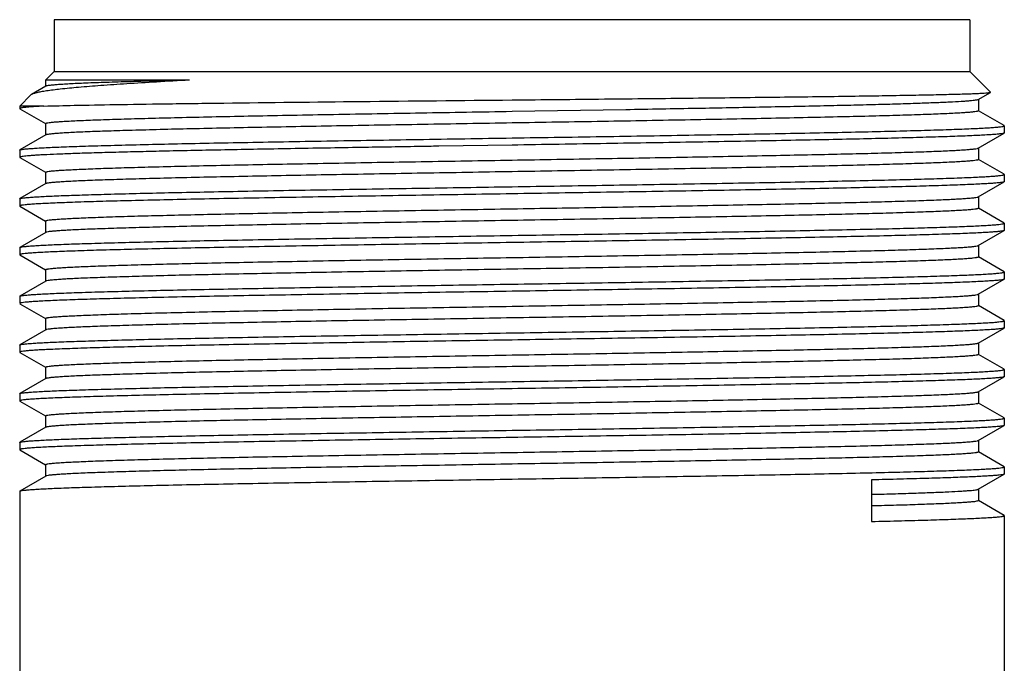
# Model space of a CAD drawing. Header units: millimetres. Extents: x 0 to 874, y 0 to 432.
# Tile 5 of 24: x 62 to 91, y 289 to 307. Entities that reach past the tile are written whole.
import ezdxf

# ---------------------------------------------------------------- set-up
doc = ezdxf.new("R2010")
doc.units = ezdxf.units.MM
doc.header["$LTSCALE"] = 30.734
doc.layers.get('0').update_dxf_attribs({"linetype": 'CONTINUOUS'})

msp = doc.modelspace()

# ---------------------------------------------------------------- linework, layer by layer
at = {"color": 7, "linetype": 'Continuous'}
for p, q in [((63.298, 307.464), (63.298, 305.964)), ((89.798, 307.464), (63.298, 307.464)), ((89.798, 307.464), (89.798, 305.964)), ((63.298, 305.964), (63.048, 305.714)), ((63.298, 305.964), (89.798, 305.964)), ((89.798, 305.964), (90.396, 305.366)), ((63.053, 305.54), (62.639, 305.301)), ((63.048, 305.714), (63.048, 305.533)), ((67.212, 305.714), (63.048, 305.714)), ((62.619, 305.286), (62.298, 304.964)), ((62.639, 305.3), (62.619, 305.286)), ((90.042, 305.159), (90.394, 305.362)), ((90.394, 305.362), (90.396, 305.366)), ((62.298, 304.964), (62.298, 304.893)), ((63, 304.964), (62.298, 304.964)), ((90.048, 305.165), (90.048, 304.828)), ((62.298, 304.893), (62.303, 304.887)), ((62.303, 304.887), (63.046, 304.458)), ((76.548, 304.813), (79.838, 304.868)), ((90.793, 304.401), (90.049, 304.831)), ((63.048, 304.46), (63.048, 304.123)), ((90.798, 304.395), (90.793, 304.401)), ((90.798, 304.395), (90.798, 304.188)), ((63.053, 304.13), (62.303, 303.696)), ((90.042, 303.749), (90.793, 304.182)), ((90.798, 304.189), (90.793, 304.183)), ((76.548, 303.836), (74.429, 303.803)), ((62.298, 303.69), (62.303, 303.696)), ((62.298, 303.69), (62.298, 303.483)), ((90.048, 303.755), (90.048, 303.418)), ((62.297, 303.484), (62.302, 303.478)), ((62.303, 303.477), (63.046, 303.048)), ((90.793, 302.991), (90.049, 303.421)), ((63.048, 303.05), (63.048, 302.713)), ((90.798, 302.985), (90.793, 302.991)), ((90.798, 302.985), (90.798, 302.778)), ((63.053, 302.72), (62.303, 302.286)), ((90.042, 302.339), (90.793, 302.772)), ((90.798, 302.779), (90.793, 302.773)), ((62.297, 302.28), (62.302, 302.286)), ((62.298, 302.28), (62.298, 302.073)), ((90.048, 302.345), (90.048, 302.008)), ((62.297, 302.074), (62.302, 302.068)), ((62.303, 302.067), (63.046, 301.638)), ((90.793, 301.581), (90.049, 302.011)), ((63.048, 301.64), (63.048, 301.303)), ((90.798, 301.575), (90.793, 301.581)), ((90.798, 301.575), (90.798, 301.368)), ((63.053, 301.31), (62.303, 300.876)), ((90.042, 300.929), (90.793, 301.362)), ((90.798, 301.369), (90.793, 301.363)), ((62.297, 300.87), (62.302, 300.876)), ((62.298, 300.87), (62.298, 300.663)), ((90.048, 300.935), (90.048, 300.598)), ((62.297, 300.664), (62.302, 300.658)), ((62.303, 300.657), (63.046, 300.228)), ((90.793, 300.171), (90.049, 300.601)), ((63.048, 300.23), (63.048, 299.893)), ((90.798, 300.165), (90.793, 300.171)), ((90.798, 300.165), (90.798, 299.958)), ((63.053, 299.9), (62.303, 299.466)), ((90.042, 299.519), (90.793, 299.952)), ((90.798, 299.959), (90.793, 299.953)), ((62.297, 299.46), (62.302, 299.466)), ((62.298, 299.46), (62.298, 299.253)), ((90.048, 299.525), (90.048, 299.188)), ((62.297, 299.254), (62.302, 299.248)), ((62.303, 299.247), (63.046, 298.818)), ((90.793, 298.761), (90.049, 299.191)), ((63.048, 298.82), (63.048, 298.483)), ((90.798, 298.755), (90.793, 298.761)), ((90.798, 298.755), (90.798, 298.548)), ((63.053, 298.49), (62.303, 298.056)), ((90.042, 298.109), (90.793, 298.542)), ((90.798, 298.549), (90.793, 298.543)), ((62.297, 298.05), (62.302, 298.056)), ((62.297, 297.844), (62.302, 297.838)), ((62.298, 298.05), (62.298, 297.843)), ((62.303, 297.837), (63.046, 297.408)), ((90.048, 298.115), (90.048, 297.778)), ((90.793, 297.351), (90.049, 297.781)), ((63.048, 297.41), (63.048, 297.073)), ((90.798, 297.345), (90.793, 297.351)), ((90.798, 297.345), (90.798, 297.138)), ((63.053, 297.08), (62.303, 296.646)), ((90.042, 296.699), (90.793, 297.132)), ((90.798, 297.139), (90.793, 297.133)), ((90.048, 296.705), (90.048, 296.368)), ((62.297, 296.64), (62.302, 296.646)), ((62.297, 296.434), (62.302, 296.428)), ((62.298, 296.64), (62.298, 296.433)), ((62.303, 296.427), (63.046, 295.998)), ((90.793, 295.941), (90.049, 296.371)), ((63.048, 296), (63.048, 295.663)), ((90.798, 295.935), (90.793, 295.941)), ((90.798, 295.935), (90.798, 295.728)), ((63.053, 295.67), (62.303, 295.236)), ((90.042, 295.289), (90.793, 295.722)), ((90.798, 295.728), (90.793, 295.722)), ((90.048, 295.295), (90.048, 294.958)), ((62.297, 295.23), (62.302, 295.236)), ((62.298, 295.23), (62.298, 295.023)), ((62.298, 295.023), (62.303, 295.017)), ((62.303, 295.017), (63.046, 294.588)), ((90.793, 294.531), (90.049, 294.961)), ((63.048, 294.59), (63.048, 294.253)), ((90.798, 294.525), (90.793, 294.531)), ((90.798, 294.525), (90.798, 294.318)), ((63.053, 294.26), (62.303, 293.826)), ((86.952, 294.15), (86.952, 292.946)), ((90.042, 293.879), (90.793, 294.312)), ((90.798, 294.319), (90.793, 294.313)), ((90.048, 293.885), (90.048, 293.548)), ((62.297, 293.82), (62.302, 293.826)), ((62.298, 293.82), (62.298, 288.464)), ((90.793, 293.121), (90.049, 293.551)), ((90.798, 293.115), (90.793, 293.121)), ((90.798, 293.115), (90.798, 288.464))]:
    msp.add_line(p, q, dxfattribs=at)
for points, knots in [([(67.21, 305.714), (66.892, 305.698), (66.287, 305.664), (65.431, 305.612), (64.679, 305.56), (64.038, 305.511), (63.513, 305.46), (63.151, 305.415), (62.924, 305.379), (62.8, 305.354), (62.708, 305.33), (62.658, 305.311), (62.639, 305.3)], [0, 0, 0, 0, 0.208153, 0.395435, 0.559846, 0.69992, 0.814882, 0.903659, 0.937865, 0.96526, 0.985909, 1, 1, 1, 1]), ([(67.212, 305.714), (66.911, 305.707), (66.341, 305.693), (65.537, 305.672), (64.837, 305.65), (64.322, 305.632), (63.967, 305.617), (63.745, 305.606), (63.554, 305.595), (63.393, 305.584), (63.263, 305.573), (63.165, 305.563), (63.103, 305.554), (63.069, 305.546), (63.057, 305.542), (63.053, 305.54)], [0, 0, 0, 0, 0.216956, 0.410736, 0.579356, 0.721291, 0.781833, 0.835219, 0.88133, 0.920065, 0.951328, 0.975065, 0.991257, 0.996541, 1, 1, 1, 1]), ([(76.548, 305.143), (77.439, 305.152), (79.187, 305.17), (81.341, 305.192), (82.989, 305.211), (84.141, 305.225), (85.222, 305.238), (86.222, 305.251), (87.13, 305.265), (87.939, 305.279), (88.641, 305.292), (89.157, 305.304), (89.51, 305.314), (89.73, 305.32), (89.919, 305.327), (90.076, 305.334), (90.201, 305.341), (90.286, 305.347), (90.337, 305.352), (90.363, 305.355), (90.382, 305.358), (90.391, 305.361), (90.394, 305.362)], [0, 0, 0, 0, 0.193071, 0.37869, 0.466552, 0.550014, 0.628319, 0.700722, 0.766533, 0.825142, 0.876012, 0.918655, 0.936753, 0.95264, 0.966283, 0.977654, 0.986726, 0.99348, 0.995983, 0.997902, 0.999237, 1, 1, 1, 1]), ([(63, 304.964), (62.906, 304.96), (62.775, 304.952), (62.612, 304.941), (62.516, 304.933), (62.437, 304.925), (62.377, 304.918), (62.334, 304.91), (62.312, 304.904), (62.304, 304.9)], [0, 0, 0, 0, 0.400748, 0.563865, 0.701806, 0.814366, 0.901494, 0.963253, 1, 1, 1, 1]), ([(63, 304.964), (63.29, 304.973), (63.973, 304.99), (65.142, 305.011), (66.588, 305.032), (68.961, 305.064), (72.308, 305.1), (75.088, 305.128), (76.548, 305.143)], [0, 0, 0, 0, 0.064317, 0.151308, 0.258855, 0.384407, 0.676813, 1, 1, 1, 1]), ([(79.838, 304.868), (80.527, 304.88), (81.86, 304.903), (83.772, 304.94), (85.255, 304.97), (86.334, 304.995), (87.051, 305.013), (87.699, 305.031), (88.274, 305.049), (88.772, 305.067), (89.19, 305.084), (89.487, 305.1), (89.682, 305.113), (89.796, 305.122), (89.889, 305.131), (89.96, 305.139), (90.008, 305.148), (90.034, 305.154), (90.042, 305.159)], [0, 0, 0, 0, 0.202626, 0.391518, 0.56172, 0.638399, 0.708783, 0.772405, 0.828855, 0.877758, 0.918802, 0.951717, 0.96506, 0.976296, 0.98541, 0.992394, 0.997247, 1, 1, 1, 1]), ([(62.304, 304.9), (62.303, 304.9), (62.301, 304.898), (62.298, 304.895), (62.298, 304.893)], [0, 0, 0, 0, 0.346607, 1, 1, 1, 1]), ([(63.048, 304.46), (63.048, 304.463), (63.054, 304.468), (63.066, 304.472), (63.087, 304.478), (63.13, 304.486), (63.204, 304.495), (63.318, 304.506), (63.463, 304.517), (63.639, 304.528), (63.847, 304.538), (64.085, 304.549), (64.354, 304.56), (64.769, 304.576), (65.359, 304.595), (66.146, 304.616), (67.032, 304.638), (68.011, 304.66), (69.072, 304.682), (70.204, 304.703), (71.826, 304.733), (73.948, 304.77), (75.67, 304.798), (76.548, 304.813)], [0, 0, 0, 0, 0.000507, 0.001497, 0.003056, 0.0052, 0.011261, 0.019685, 0.030461, 0.043567, 0.058971, 0.07664, 0.096532, 0.118597, 0.169035, 0.227469, 0.29334, 0.366013, 0.444789, 0.52891, 0.617568, 0.805033, 1, 1, 1, 1]), ([(90.048, 304.828), (90.048, 304.826), (90.042, 304.821), (90.029, 304.816), (90.009, 304.811), (89.965, 304.803), (89.891, 304.793), (89.778, 304.782), (89.633, 304.772), (89.456, 304.761), (89.248, 304.75), (89.01, 304.739), (88.742, 304.728), (88.326, 304.713), (87.737, 304.694), (86.95, 304.672), (86.063, 304.651), (85.085, 304.629), (84.024, 304.607), (82.891, 304.585), (81.269, 304.556), (79.148, 304.518), (77.426, 304.49), (76.548, 304.476)], [0, 0, 0, 0, 0.000507, 0.001498, 0.003056, 0.005201, 0.011261, 0.019685, 0.030461, 0.043567, 0.058972, 0.07664, 0.096532, 0.118597, 0.169036, 0.227469, 0.29334, 0.366014, 0.44479, 0.52891, 0.617569, 0.805033, 1, 1, 1, 1]), ([(76.548, 304.476), (75.685, 304.461), (73.993, 304.432), (71.907, 304.397), (70.309, 304.368), (69.191, 304.346), (68.14, 304.325), (67.168, 304.304), (66.282, 304.282), (65.492, 304.26), (64.805, 304.239), (64.299, 304.221), (63.951, 304.206), (63.733, 304.195), (63.545, 304.184), (63.387, 304.173), (63.26, 304.163), (63.163, 304.153), (63.102, 304.144), (63.069, 304.136), (63.057, 304.132), (63.053, 304.13)], [0, 0, 0, 0, 0.191596, 0.376082, 0.463517, 0.546647, 0.624703, 0.696963, 0.762755, 0.821468, 0.872559, 0.915554, 0.93389, 0.950059, 0.964026, 0.975759, 0.985232, 0.992427, 0.99734, 0.998946, 1, 1, 1, 1]), ([(76.548, 304.043), (77.474, 304.057), (79.292, 304.085), (81.531, 304.123), (83.244, 304.152), (84.439, 304.173), (85.559, 304.196), (86.592, 304.218), (87.528, 304.239), (88.358, 304.261), (88.98, 304.28), (89.419, 304.295), (89.702, 304.306), (89.954, 304.317), (90.173, 304.328), (90.36, 304.339), (90.513, 304.349), (90.632, 304.36), (90.711, 304.37), (90.756, 304.378), (90.778, 304.383), (90.791, 304.387), (90.798, 304.393), (90.798, 304.395)], [0, 0, 0, 0, 0.194979, 0.382454, 0.471117, 0.555243, 0.634023, 0.706701, 0.772575, 0.831011, 0.881451, 0.903517, 0.923409, 0.941077, 0.95648, 0.969585, 0.980358, 0.988779, 0.994835, 0.996975, 0.998528, 0.99951, 1, 1, 1, 1]), ([(90.792, 304.182), (90.788, 304.18), (90.777, 304.176), (90.742, 304.168), (90.678, 304.159), (90.577, 304.149), (90.444, 304.138), (90.278, 304.128), (90.08, 304.117), (89.85, 304.106), (89.483, 304.091), (88.95, 304.073), (88.225, 304.051), (87.391, 304.03), (86.456, 304.008), (85.43, 303.987), (84.32, 303.966), (83.138, 303.944), (81.451, 303.914), (79.247, 303.879), (77.459, 303.85), (76.548, 303.836)], [0, 0, 0, 0, 0.001014, 0.002582, 0.007425, 0.014558, 0.023973, 0.035655, 0.049576, 0.065704, 0.084005, 0.126945, 0.178003, 0.236703, 0.3025, 0.374785, 0.452881, 0.536066, 0.623569, 0.808219, 1, 1, 1, 1]), ([(62.303, 303.696), (62.307, 303.699), (62.319, 303.703), (62.353, 303.711), (62.417, 303.719), (62.518, 303.73), (62.652, 303.74), (62.818, 303.751), (63.016, 303.762), (63.245, 303.773), (63.612, 303.788), (64.146, 303.806), (64.871, 303.827), (65.704, 303.849), (66.639, 303.871), (67.666, 303.892), (68.775, 303.913), (69.957, 303.935), (71.645, 303.964), (73.849, 303.999), (75.637, 304.028), (76.548, 304.043)], [0, 0, 0, 0, 0.001014, 0.002582, 0.007425, 0.014558, 0.023973, 0.035655, 0.049576, 0.065704, 0.084004, 0.126945, 0.178003, 0.236703, 0.302501, 0.374785, 0.452882, 0.536067, 0.62357, 0.80822, 1, 1, 1, 1]), ([(72.061, 303.764), (71.378, 303.753), (70.064, 303.73), (68.459, 303.701), (67.267, 303.677), (66.454, 303.659), (65.702, 303.642), (65.017, 303.625), (64.402, 303.608), (63.862, 303.59), (63.399, 303.573), (63.063, 303.558), (62.835, 303.546), (62.695, 303.537), (62.576, 303.528), (62.479, 303.52), (62.402, 303.511), (62.348, 303.503), (62.316, 303.495), (62.301, 303.489), (62.298, 303.485), (62.298, 303.483)], [0, 0, 0, 0, 0.209874, 0.403438, 0.492613, 0.575979, 0.653029, 0.723291, 0.786339, 0.841787, 0.889302, 0.928589, 0.945074, 0.959419, 0.971603, 0.98161, 0.989432, 0.995065, 0.998523, 0.999471, 1, 1, 1, 1]), ([(74.429, 303.803), (74.229, 303.8), (73.44, 303.787), (72.65, 303.774), (72.061, 303.764)], [0, 0, 0, 0, 0.253643, 1, 1, 1, 1]), ([(76.548, 303.403), (77.41, 303.417), (79.102, 303.446), (81.188, 303.481), (82.786, 303.511), (83.905, 303.533), (84.955, 303.554), (85.928, 303.575), (86.813, 303.596), (87.603, 303.618), (88.29, 303.639), (88.796, 303.657), (89.144, 303.673), (89.362, 303.683), (89.55, 303.694), (89.708, 303.705), (89.836, 303.715), (89.932, 303.726), (89.994, 303.735), (90.027, 303.743), (90.038, 303.747), (90.042, 303.749)], [0, 0, 0, 0, 0.191596, 0.376082, 0.463517, 0.546648, 0.624703, 0.696963, 0.762756, 0.821468, 0.872559, 0.915554, 0.93389, 0.950059, 0.964026, 0.975759, 0.985232, 0.992427, 0.997341, 0.998946, 1, 1, 1, 1]), ([(63.048, 303.05), (63.048, 303.053), (63.054, 303.058), (63.066, 303.062), (63.087, 303.068), (63.13, 303.076), (63.204, 303.085), (63.318, 303.096), (63.463, 303.107), (63.639, 303.118), (63.847, 303.128), (64.085, 303.139), (64.354, 303.15), (64.769, 303.166), (65.359, 303.185), (66.146, 303.206), (67.032, 303.228), (68.011, 303.25), (69.072, 303.272), (70.204, 303.293), (71.826, 303.323), (73.948, 303.36), (75.67, 303.388), (76.548, 303.403)], [0, 0, 0, 0, 0.000507, 0.001497, 0.003056, 0.0052, 0.011261, 0.019685, 0.030461, 0.043567, 0.058971, 0.07664, 0.096532, 0.118597, 0.169035, 0.227469, 0.293339, 0.366013, 0.444789, 0.52891, 0.617568, 0.805033, 1, 1, 1, 1]), ([(90.048, 303.418), (90.048, 303.416), (90.042, 303.411), (90.029, 303.406), (90.009, 303.401), (89.965, 303.393), (89.891, 303.383), (89.778, 303.372), (89.633, 303.362), (89.456, 303.351), (89.248, 303.34), (89.01, 303.329), (88.742, 303.318), (88.326, 303.303), (87.737, 303.284), (86.95, 303.262), (86.063, 303.241), (85.085, 303.219), (84.024, 303.197), (82.891, 303.175), (81.269, 303.146), (79.148, 303.108), (77.426, 303.08), (76.548, 303.066)], [0, 0, 0, 0, 0.000507, 0.001498, 0.003056, 0.005201, 0.011261, 0.019685, 0.030461, 0.043567, 0.058972, 0.07664, 0.096532, 0.118597, 0.169036, 0.227469, 0.29334, 0.366014, 0.44479, 0.52891, 0.617569, 0.805033, 1, 1, 1, 1]), ([(76.548, 303.066), (75.685, 303.051), (73.993, 303.022), (71.907, 302.987), (70.309, 302.958), (69.191, 302.936), (68.14, 302.915), (67.168, 302.894), (66.282, 302.872), (65.492, 302.85), (64.805, 302.829), (64.299, 302.811), (63.951, 302.796), (63.733, 302.785), (63.545, 302.774), (63.387, 302.763), (63.26, 302.753), (63.163, 302.743), (63.102, 302.734), (63.069, 302.726), (63.057, 302.722), (63.053, 302.72)], [0, 0, 0, 0, 0.191596, 0.376082, 0.463517, 0.546647, 0.624703, 0.696963, 0.762755, 0.821468, 0.872559, 0.915554, 0.93389, 0.950059, 0.964026, 0.975759, 0.985232, 0.992427, 0.99734, 0.998946, 1, 1, 1, 1]), ([(76.548, 302.633), (77.474, 302.647), (79.292, 302.675), (81.531, 302.713), (83.244, 302.742), (84.439, 302.763), (85.559, 302.786), (86.592, 302.808), (87.528, 302.829), (88.358, 302.851), (88.98, 302.87), (89.419, 302.885), (89.702, 302.896), (89.954, 302.907), (90.173, 302.918), (90.36, 302.929), (90.513, 302.939), (90.632, 302.95), (90.711, 302.96), (90.756, 302.968), (90.778, 302.973), (90.791, 302.977), (90.798, 302.983), (90.798, 302.985)], [0, 0, 0, 0, 0.194979, 0.382454, 0.471117, 0.555243, 0.634023, 0.706701, 0.772575, 0.831012, 0.881451, 0.903517, 0.923409, 0.941077, 0.95648, 0.969585, 0.980358, 0.988779, 0.994835, 0.996975, 0.998528, 0.99951, 1, 1, 1, 1]), ([(90.792, 302.772), (90.788, 302.77), (90.777, 302.766), (90.742, 302.758), (90.678, 302.749), (90.577, 302.739), (90.444, 302.728), (90.278, 302.718), (90.08, 302.707), (89.85, 302.696), (89.483, 302.681), (88.95, 302.663), (88.225, 302.641), (87.391, 302.62), (86.456, 302.598), (85.43, 302.577), (84.32, 302.556), (83.138, 302.534), (81.451, 302.504), (79.247, 302.469), (77.459, 302.44), (76.548, 302.426)], [0, 0, 0, 0, 0.001014, 0.002582, 0.007425, 0.014558, 0.023973, 0.035655, 0.049576, 0.065704, 0.084005, 0.126945, 0.178003, 0.236703, 0.3025, 0.374785, 0.452881, 0.536066, 0.623569, 0.808219, 1, 1, 1, 1]), ([(76.548, 302.426), (75.621, 302.411), (73.803, 302.383), (71.564, 302.346), (69.852, 302.316), (68.656, 302.295), (67.537, 302.273), (66.504, 302.251), (65.568, 302.229), (64.737, 302.208), (64.115, 302.189), (63.676, 302.173), (63.393, 302.162), (63.141, 302.151), (62.922, 302.141), (62.736, 302.13), (62.583, 302.119), (62.463, 302.109), (62.385, 302.099), (62.339, 302.091), (62.317, 302.085), (62.304, 302.081), (62.298, 302.076), (62.298, 302.073)], [0, 0, 0, 0, 0.194978, 0.382451, 0.471115, 0.55524, 0.63402, 0.706698, 0.772573, 0.83101, 0.881449, 0.903515, 0.923407, 0.941076, 0.956479, 0.969583, 0.980357, 0.988778, 0.994833, 0.996974, 0.998527, 0.99951, 1, 1, 1, 1]), ([(62.303, 302.286), (62.307, 302.289), (62.319, 302.293), (62.353, 302.301), (62.417, 302.309), (62.518, 302.32), (62.652, 302.33), (62.818, 302.341), (63.016, 302.352), (63.245, 302.363), (63.612, 302.378), (64.146, 302.396), (64.871, 302.417), (65.704, 302.439), (66.639, 302.461), (67.666, 302.482), (68.775, 302.503), (69.957, 302.525), (71.645, 302.554), (73.849, 302.589), (75.637, 302.618), (76.548, 302.633)], [0, 0, 0, 0, 0.001014, 0.002582, 0.007425, 0.014558, 0.023973, 0.035655, 0.049576, 0.065704, 0.084005, 0.126945, 0.178003, 0.236703, 0.302501, 0.374785, 0.452882, 0.536068, 0.62357, 0.80822, 1, 1, 1, 1]), ([(76.548, 301.993), (77.41, 302.007), (79.102, 302.036), (81.188, 302.071), (82.786, 302.101), (83.905, 302.123), (84.955, 302.144), (85.928, 302.165), (86.813, 302.186), (87.603, 302.208), (88.29, 302.229), (88.796, 302.247), (89.144, 302.263), (89.362, 302.273), (89.55, 302.284), (89.708, 302.295), (89.836, 302.305), (89.932, 302.316), (89.994, 302.325), (90.027, 302.333), (90.038, 302.337), (90.042, 302.339)], [0, 0, 0, 0, 0.191596, 0.376082, 0.463517, 0.546648, 0.624703, 0.696963, 0.762756, 0.821468, 0.872559, 0.915554, 0.93389, 0.950059, 0.964026, 0.975759, 0.985232, 0.992427, 0.997341, 0.998946, 1, 1, 1, 1]), ([(63.048, 301.64), (63.048, 301.643), (63.054, 301.648), (63.066, 301.652), (63.087, 301.658), (63.13, 301.666), (63.204, 301.675), (63.318, 301.686), (63.463, 301.697), (63.639, 301.708), (63.847, 301.718), (64.085, 301.729), (64.354, 301.74), (64.769, 301.756), (65.359, 301.775), (66.146, 301.796), (67.032, 301.818), (68.011, 301.84), (69.072, 301.862), (70.204, 301.883), (71.826, 301.913), (73.948, 301.95), (75.67, 301.978), (76.548, 301.993)], [0, 0, 0, 0, 0.000507, 0.001497, 0.003056, 0.0052, 0.011261, 0.019685, 0.030461, 0.043567, 0.058971, 0.07664, 0.096532, 0.118597, 0.169035, 0.227469, 0.293339, 0.366013, 0.444789, 0.52891, 0.617568, 0.805033, 1, 1, 1, 1]), ([(90.048, 302.008), (90.048, 302.006), (90.042, 302.001), (90.029, 301.996), (90.009, 301.991), (89.965, 301.983), (89.891, 301.973), (89.778, 301.962), (89.633, 301.952), (89.456, 301.941), (89.248, 301.93), (89.01, 301.919), (88.742, 301.908), (88.326, 301.893), (87.737, 301.874), (86.95, 301.852), (86.063, 301.831), (85.085, 301.809), (84.024, 301.787), (82.891, 301.765), (81.269, 301.736), (79.148, 301.698), (77.426, 301.67), (76.548, 301.656)], [0, 0, 0, 0, 0.000507, 0.001498, 0.003056, 0.005201, 0.011261, 0.019685, 0.030461, 0.043567, 0.058972, 0.07664, 0.096532, 0.118597, 0.169036, 0.227469, 0.29334, 0.366014, 0.44479, 0.52891, 0.617569, 0.805033, 1, 1, 1, 1]), ([(76.548, 301.656), (75.685, 301.641), (73.993, 301.612), (71.907, 301.577), (70.309, 301.548), (69.191, 301.526), (68.14, 301.505), (67.168, 301.484), (66.282, 301.462), (65.492, 301.44), (64.805, 301.419), (64.299, 301.401), (63.951, 301.386), (63.733, 301.375), (63.545, 301.364), (63.387, 301.353), (63.26, 301.343), (63.163, 301.333), (63.102, 301.324), (63.069, 301.316), (63.057, 301.312), (63.053, 301.31)], [0, 0, 0, 0, 0.191596, 0.376082, 0.463517, 0.546647, 0.624703, 0.696963, 0.762755, 0.821468, 0.872559, 0.915554, 0.93389, 0.950059, 0.964026, 0.975759, 0.985232, 0.992427, 0.99734, 0.998946, 1, 1, 1, 1]), ([(76.548, 301.223), (77.474, 301.237), (79.292, 301.265), (81.531, 301.303), (83.244, 301.332), (84.439, 301.353), (85.559, 301.376), (86.592, 301.398), (87.528, 301.419), (88.358, 301.441), (88.98, 301.46), (89.419, 301.475), (89.702, 301.486), (89.954, 301.497), (90.173, 301.508), (90.36, 301.519), (90.513, 301.529), (90.632, 301.54), (90.711, 301.55), (90.756, 301.558), (90.778, 301.563), (90.791, 301.567), (90.798, 301.573), (90.798, 301.575)], [0, 0, 0, 0, 0.194979, 0.382454, 0.471117, 0.555243, 0.634023, 0.706701, 0.772575, 0.831012, 0.881451, 0.903517, 0.923409, 0.941077, 0.95648, 0.969585, 0.980358, 0.988779, 0.994835, 0.996975, 0.998528, 0.99951, 1, 1, 1, 1]), ([(90.792, 301.362), (90.788, 301.36), (90.777, 301.356), (90.742, 301.348), (90.678, 301.339), (90.577, 301.329), (90.444, 301.318), (90.278, 301.308), (90.08, 301.297), (89.85, 301.286), (89.483, 301.271), (88.95, 301.253), (88.225, 301.231), (87.391, 301.21), (86.456, 301.188), (85.43, 301.167), (84.32, 301.146), (83.138, 301.124), (81.451, 301.094), (79.247, 301.059), (77.459, 301.03), (76.548, 301.016)], [0, 0, 0, 0, 0.001014, 0.002582, 0.007425, 0.014558, 0.023973, 0.035655, 0.049576, 0.065704, 0.084005, 0.126945, 0.178003, 0.236703, 0.3025, 0.374785, 0.452881, 0.536066, 0.623569, 0.808219, 1, 1, 1, 1]), ([(76.548, 301.016), (75.621, 301.001), (73.803, 300.973), (71.564, 300.936), (69.852, 300.906), (68.656, 300.885), (67.537, 300.863), (66.504, 300.841), (65.568, 300.819), (64.737, 300.798), (64.115, 300.779), (63.676, 300.763), (63.393, 300.752), (63.141, 300.741), (62.922, 300.731), (62.736, 300.72), (62.583, 300.709), (62.463, 300.699), (62.385, 300.689), (62.339, 300.681), (62.317, 300.675), (62.304, 300.671), (62.298, 300.666), (62.298, 300.663)], [0, 0, 0, 0, 0.194978, 0.382451, 0.471115, 0.55524, 0.63402, 0.706698, 0.772573, 0.83101, 0.881449, 0.903515, 0.923407, 0.941076, 0.956479, 0.969583, 0.980357, 0.988778, 0.994833, 0.996974, 0.998527, 0.99951, 1, 1, 1, 1]), ([(62.303, 300.876), (62.307, 300.879), (62.319, 300.883), (62.353, 300.891), (62.417, 300.899), (62.518, 300.91), (62.652, 300.92), (62.818, 300.931), (63.016, 300.942), (63.245, 300.953), (63.612, 300.968), (64.146, 300.986), (64.871, 301.007), (65.704, 301.029), (66.639, 301.051), (67.666, 301.072), (68.775, 301.093), (69.957, 301.115), (71.645, 301.144), (73.849, 301.179), (75.637, 301.208), (76.548, 301.223)], [0, 0, 0, 0, 0.001014, 0.002582, 0.007425, 0.014558, 0.023973, 0.035655, 0.049576, 0.065704, 0.084005, 0.126945, 0.178003, 0.236703, 0.302501, 0.374785, 0.452882, 0.536068, 0.62357, 0.80822, 1, 1, 1, 1]), ([(76.548, 300.583), (77.41, 300.597), (79.102, 300.626), (81.188, 300.661), (82.786, 300.691), (83.905, 300.713), (84.955, 300.734), (85.928, 300.755), (86.813, 300.776), (87.603, 300.798), (88.29, 300.819), (88.796, 300.837), (89.144, 300.853), (89.362, 300.863), (89.55, 300.874), (89.708, 300.885), (89.836, 300.895), (89.932, 300.906), (89.994, 300.915), (90.027, 300.923), (90.038, 300.927), (90.042, 300.929)], [0, 0, 0, 0, 0.191596, 0.376082, 0.463517, 0.546647, 0.624703, 0.696963, 0.762756, 0.821468, 0.872559, 0.915554, 0.93389, 0.950059, 0.964026, 0.975759, 0.985232, 0.992427, 0.997341, 0.998946, 1, 1, 1, 1]), ([(63.048, 300.23), (63.048, 300.233), (63.054, 300.238), (63.066, 300.242), (63.087, 300.248), (63.13, 300.256), (63.204, 300.265), (63.318, 300.276), (63.463, 300.287), (63.639, 300.298), (63.847, 300.308), (64.085, 300.319), (64.354, 300.33), (64.769, 300.346), (65.359, 300.365), (66.146, 300.386), (67.032, 300.408), (68.011, 300.43), (69.072, 300.452), (70.204, 300.473), (71.826, 300.503), (73.948, 300.54), (75.67, 300.568), (76.548, 300.583)], [0, 0, 0, 0, 0.000507, 0.001497, 0.003056, 0.0052, 0.011261, 0.019685, 0.030461, 0.043567, 0.058971, 0.07664, 0.096532, 0.118597, 0.169035, 0.227469, 0.29334, 0.366013, 0.444789, 0.52891, 0.617568, 0.805033, 1, 1, 1, 1]), ([(90.048, 300.598), (90.048, 300.596), (90.042, 300.591), (90.029, 300.586), (90.009, 300.581), (89.965, 300.573), (89.891, 300.563), (89.778, 300.552), (89.633, 300.542), (89.456, 300.531), (89.248, 300.52), (89.01, 300.509), (88.742, 300.498), (88.326, 300.483), (87.737, 300.464), (86.95, 300.442), (86.063, 300.421), (85.085, 300.399), (84.024, 300.377), (82.891, 300.355), (81.269, 300.326), (79.148, 300.288), (77.426, 300.26), (76.548, 300.246)], [0, 0, 0, 0, 0.000507, 0.001498, 0.003056, 0.005201, 0.011261, 0.019685, 0.030461, 0.043567, 0.058972, 0.07664, 0.096532, 0.118597, 0.169036, 0.227469, 0.29334, 0.366014, 0.44479, 0.52891, 0.617569, 0.805033, 1, 1, 1, 1]), ([(76.548, 300.246), (75.685, 300.231), (73.993, 300.202), (71.907, 300.167), (70.309, 300.138), (69.191, 300.116), (68.14, 300.095), (67.168, 300.074), (66.282, 300.052), (65.492, 300.03), (64.805, 300.009), (64.299, 299.991), (63.951, 299.976), (63.733, 299.965), (63.545, 299.954), (63.387, 299.943), (63.26, 299.933), (63.163, 299.923), (63.102, 299.914), (63.069, 299.906), (63.057, 299.902), (63.053, 299.9)], [0, 0, 0, 0, 0.191596, 0.376082, 0.463517, 0.546647, 0.624703, 0.696963, 0.762755, 0.821468, 0.872559, 0.915554, 0.93389, 0.950059, 0.964026, 0.975759, 0.985232, 0.992427, 0.99734, 0.998946, 1, 1, 1, 1]), ([(76.548, 299.813), (77.474, 299.827), (79.292, 299.855), (81.531, 299.893), (83.244, 299.922), (84.439, 299.943), (85.559, 299.966), (86.592, 299.988), (87.528, 300.009), (88.358, 300.031), (88.98, 300.05), (89.419, 300.065), (89.702, 300.076), (89.954, 300.087), (90.173, 300.098), (90.36, 300.109), (90.513, 300.119), (90.632, 300.13), (90.711, 300.14), (90.756, 300.148), (90.778, 300.153), (90.791, 300.157), (90.798, 300.163), (90.798, 300.165)], [0, 0, 0, 0, 0.194979, 0.382454, 0.471117, 0.555243, 0.634023, 0.706701, 0.772575, 0.831012, 0.881451, 0.903517, 0.923409, 0.941077, 0.95648, 0.969585, 0.980358, 0.988779, 0.994835, 0.996975, 0.998528, 0.99951, 1, 1, 1, 1]), ([(90.792, 299.952), (90.788, 299.95), (90.777, 299.946), (90.742, 299.938), (90.678, 299.929), (90.577, 299.919), (90.444, 299.908), (90.278, 299.898), (90.08, 299.887), (89.85, 299.876), (89.483, 299.861), (88.95, 299.843), (88.225, 299.821), (87.391, 299.8), (86.456, 299.778), (85.43, 299.757), (84.32, 299.736), (83.138, 299.714), (81.451, 299.684), (79.247, 299.649), (77.459, 299.62), (76.548, 299.606)], [0, 0, 0, 0, 0.001014, 0.002582, 0.007425, 0.014558, 0.023973, 0.035655, 0.049576, 0.065704, 0.084005, 0.126945, 0.178003, 0.236703, 0.3025, 0.374785, 0.452881, 0.536066, 0.623569, 0.808219, 1, 1, 1, 1]), ([(76.548, 299.606), (75.621, 299.591), (73.803, 299.563), (71.564, 299.526), (69.852, 299.496), (68.656, 299.475), (67.537, 299.453), (66.504, 299.431), (65.568, 299.409), (64.737, 299.388), (64.115, 299.369), (63.676, 299.353), (63.393, 299.342), (63.141, 299.331), (62.922, 299.321), (62.736, 299.31), (62.583, 299.299), (62.463, 299.289), (62.385, 299.279), (62.339, 299.271), (62.317, 299.265), (62.304, 299.261), (62.298, 299.256), (62.298, 299.253)], [0, 0, 0, 0, 0.194978, 0.382451, 0.471115, 0.55524, 0.63402, 0.706698, 0.772573, 0.83101, 0.881449, 0.903515, 0.923407, 0.941076, 0.956479, 0.969583, 0.980357, 0.988778, 0.994833, 0.996974, 0.998527, 0.99951, 1, 1, 1, 1]), ([(62.303, 299.466), (62.307, 299.469), (62.319, 299.473), (62.353, 299.481), (62.417, 299.489), (62.518, 299.5), (62.652, 299.51), (62.818, 299.521), (63.016, 299.532), (63.245, 299.543), (63.612, 299.558), (64.146, 299.576), (64.871, 299.597), (65.704, 299.619), (66.639, 299.641), (67.666, 299.662), (68.775, 299.683), (69.957, 299.705), (71.645, 299.734), (73.849, 299.769), (75.637, 299.798), (76.548, 299.813)], [0, 0, 0, 0, 0.001014, 0.002582, 0.007425, 0.014558, 0.023973, 0.035655, 0.049576, 0.065704, 0.084005, 0.126945, 0.178003, 0.236703, 0.302501, 0.374785, 0.452882, 0.536068, 0.62357, 0.80822, 1, 1, 1, 1]), ([(76.548, 299.173), (77.41, 299.187), (79.102, 299.216), (81.188, 299.251), (82.786, 299.281), (83.905, 299.303), (84.955, 299.324), (85.928, 299.345), (86.813, 299.366), (87.603, 299.388), (88.29, 299.409), (88.796, 299.427), (89.144, 299.443), (89.362, 299.453), (89.55, 299.464), (89.708, 299.475), (89.836, 299.485), (89.932, 299.496), (89.994, 299.505), (90.027, 299.513), (90.038, 299.517), (90.042, 299.519)], [0, 0, 0, 0, 0.191596, 0.376082, 0.463517, 0.546648, 0.624703, 0.696963, 0.762756, 0.821468, 0.872559, 0.915554, 0.93389, 0.950059, 0.964026, 0.975759, 0.985232, 0.992427, 0.997341, 0.998946, 1, 1, 1, 1]), ([(63.048, 298.82), (63.048, 298.823), (63.054, 298.828), (63.066, 298.832), (63.087, 298.838), (63.13, 298.846), (63.204, 298.855), (63.318, 298.866), (63.463, 298.877), (63.639, 298.888), (63.847, 298.898), (64.085, 298.909), (64.354, 298.92), (64.769, 298.936), (65.359, 298.955), (66.146, 298.976), (67.032, 298.998), (68.011, 299.02), (69.072, 299.042), (70.204, 299.063), (71.826, 299.093), (73.948, 299.13), (75.67, 299.158), (76.548, 299.173)], [0, 0, 0, 0, 0.000507, 0.001497, 0.003056, 0.0052, 0.011261, 0.019685, 0.030461, 0.043567, 0.058971, 0.07664, 0.096532, 0.118597, 0.169035, 0.227469, 0.293339, 0.366013, 0.444789, 0.52891, 0.617568, 0.805033, 1, 1, 1, 1]), ([(90.048, 299.188), (90.048, 299.186), (90.042, 299.181), (90.029, 299.176), (90.009, 299.171), (89.965, 299.163), (89.891, 299.153), (89.778, 299.142), (89.633, 299.132), (89.456, 299.121), (89.248, 299.11), (89.01, 299.099), (88.742, 299.088), (88.326, 299.073), (87.737, 299.054), (86.95, 299.032), (86.063, 299.011), (85.085, 298.989), (84.024, 298.967), (82.891, 298.945), (81.269, 298.916), (79.148, 298.878), (77.426, 298.85), (76.548, 298.836)], [0, 0, 0, 0, 0.000507, 0.001498, 0.003056, 0.005201, 0.011261, 0.019685, 0.030461, 0.043567, 0.058972, 0.07664, 0.096532, 0.118597, 0.169036, 0.227469, 0.29334, 0.366014, 0.44479, 0.52891, 0.617569, 0.805033, 1, 1, 1, 1]), ([(76.548, 298.836), (75.685, 298.821), (73.993, 298.792), (71.907, 298.757), (70.309, 298.728), (69.191, 298.706), (68.14, 298.685), (67.168, 298.664), (66.282, 298.642), (65.492, 298.62), (64.805, 298.599), (64.299, 298.581), (63.951, 298.566), (63.733, 298.555), (63.545, 298.544), (63.387, 298.533), (63.26, 298.523), (63.163, 298.513), (63.102, 298.504), (63.069, 298.496), (63.057, 298.492), (63.053, 298.49)], [0, 0, 0, 0, 0.191596, 0.376082, 0.463517, 0.546647, 0.624703, 0.696963, 0.762755, 0.821468, 0.872559, 0.915554, 0.93389, 0.950059, 0.964026, 0.975759, 0.985232, 0.992427, 0.99734, 0.998946, 1, 1, 1, 1]), ([(76.548, 298.403), (77.474, 298.417), (79.292, 298.445), (81.531, 298.483), (83.244, 298.512), (84.439, 298.533), (85.559, 298.556), (86.592, 298.578), (87.528, 298.599), (88.358, 298.621), (88.98, 298.64), (89.419, 298.655), (89.702, 298.666), (89.954, 298.677), (90.173, 298.688), (90.36, 298.699), (90.513, 298.709), (90.632, 298.72), (90.711, 298.73), (90.756, 298.738), (90.778, 298.743), (90.791, 298.747), (90.798, 298.753), (90.798, 298.755)], [0, 0, 0, 0, 0.194979, 0.382454, 0.471117, 0.555243, 0.634023, 0.706701, 0.772575, 0.831012, 0.881451, 0.903517, 0.923409, 0.941077, 0.95648, 0.969585, 0.980358, 0.988779, 0.994835, 0.996975, 0.998528, 0.99951, 1, 1, 1, 1]), ([(90.792, 298.542), (90.788, 298.54), (90.777, 298.536), (90.742, 298.528), (90.678, 298.519), (90.577, 298.509), (90.444, 298.498), (90.278, 298.488), (90.08, 298.477), (89.85, 298.466), (89.483, 298.451), (88.95, 298.433), (88.225, 298.411), (87.391, 298.39), (86.456, 298.368), (85.43, 298.347), (84.32, 298.326), (83.138, 298.304), (81.451, 298.274), (79.247, 298.239), (77.459, 298.21), (76.548, 298.196)], [0, 0, 0, 0, 0.001014, 0.002582, 0.007425, 0.014558, 0.023973, 0.035655, 0.049576, 0.065704, 0.084005, 0.126945, 0.178003, 0.236703, 0.3025, 0.374785, 0.452881, 0.536066, 0.623569, 0.808219, 1, 1, 1, 1]), ([(76.548, 298.196), (75.621, 298.181), (73.803, 298.153), (71.564, 298.116), (69.852, 298.086), (68.656, 298.065), (67.537, 298.043), (66.504, 298.021), (65.568, 297.999), (64.737, 297.978), (64.115, 297.959), (63.676, 297.943), (63.393, 297.932), (63.141, 297.921), (62.922, 297.911), (62.736, 297.9), (62.583, 297.889), (62.463, 297.879), (62.385, 297.869), (62.339, 297.861), (62.317, 297.855), (62.304, 297.851), (62.298, 297.846), (62.298, 297.843)], [0, 0, 0, 0, 0.194978, 0.382451, 0.471115, 0.55524, 0.63402, 0.706698, 0.772573, 0.83101, 0.881449, 0.903515, 0.923407, 0.941076, 0.956479, 0.969583, 0.980357, 0.988778, 0.994833, 0.996974, 0.998527, 0.99951, 1, 1, 1, 1]), ([(62.303, 298.056), (62.307, 298.059), (62.319, 298.063), (62.353, 298.071), (62.417, 298.079), (62.518, 298.09), (62.652, 298.1), (62.818, 298.111), (63.016, 298.122), (63.245, 298.133), (63.612, 298.148), (64.146, 298.166), (64.871, 298.187), (65.704, 298.209), (66.639, 298.231), (67.666, 298.252), (68.775, 298.273), (69.957, 298.295), (71.645, 298.324), (73.849, 298.359), (75.637, 298.388), (76.548, 298.403)], [0, 0, 0, 0, 0.001014, 0.002582, 0.007425, 0.014558, 0.023973, 0.035655, 0.049576, 0.065704, 0.084005, 0.126945, 0.178003, 0.236703, 0.302501, 0.374785, 0.452882, 0.536068, 0.62357, 0.80822, 1, 1, 1, 1]), ([(76.548, 297.763), (77.41, 297.777), (79.102, 297.806), (81.188, 297.841), (82.786, 297.871), (83.905, 297.893), (84.955, 297.914), (85.928, 297.935), (86.813, 297.956), (87.603, 297.978), (88.29, 297.999), (88.796, 298.017), (89.144, 298.033), (89.362, 298.043), (89.55, 298.054), (89.708, 298.065), (89.836, 298.075), (89.932, 298.086), (89.994, 298.095), (90.027, 298.103), (90.038, 298.107), (90.042, 298.109)], [0, 0, 0, 0, 0.191596, 0.376082, 0.463517, 0.546647, 0.624703, 0.696963, 0.762756, 0.821468, 0.872559, 0.915554, 0.93389, 0.950059, 0.964026, 0.975759, 0.985232, 0.992427, 0.997341, 0.998946, 1, 1, 1, 1]), ([(63.048, 297.41), (63.048, 297.413), (63.054, 297.418), (63.066, 297.422), (63.087, 297.428), (63.13, 297.436), (63.204, 297.445), (63.318, 297.456), (63.463, 297.467), (63.639, 297.478), (63.847, 297.488), (64.085, 297.499), (64.354, 297.51), (64.769, 297.526), (65.359, 297.545), (66.146, 297.566), (67.032, 297.588), (68.011, 297.61), (69.072, 297.632), (70.204, 297.653), (71.826, 297.683), (73.948, 297.72), (75.67, 297.748), (76.548, 297.763)], [0, 0, 0, 0, 0.000507, 0.001497, 0.003056, 0.0052, 0.011261, 0.019685, 0.030461, 0.043567, 0.058971, 0.07664, 0.096532, 0.118597, 0.169035, 0.227469, 0.293339, 0.366013, 0.444789, 0.52891, 0.617568, 0.805033, 1, 1, 1, 1]), ([(90.048, 297.778), (90.048, 297.776), (90.042, 297.771), (90.029, 297.766), (90.009, 297.761), (89.965, 297.753), (89.891, 297.743), (89.778, 297.732), (89.633, 297.722), (89.456, 297.711), (89.248, 297.7), (89.01, 297.689), (88.742, 297.678), (88.326, 297.663), (87.737, 297.644), (86.95, 297.622), (86.063, 297.601), (85.085, 297.579), (84.024, 297.557), (82.891, 297.535), (81.269, 297.506), (79.148, 297.468), (77.426, 297.44), (76.548, 297.426)], [0, 0, 0, 0, 0.000507, 0.001498, 0.003056, 0.005201, 0.011261, 0.019685, 0.030461, 0.043567, 0.058972, 0.07664, 0.096532, 0.118597, 0.169036, 0.227469, 0.29334, 0.366014, 0.44479, 0.52891, 0.617569, 0.805033, 1, 1, 1, 1]), ([(76.548, 297.426), (75.685, 297.411), (73.993, 297.382), (71.907, 297.347), (70.309, 297.318), (69.191, 297.296), (68.14, 297.275), (67.168, 297.254), (66.282, 297.232), (65.492, 297.21), (64.805, 297.189), (64.299, 297.171), (63.951, 297.156), (63.733, 297.145), (63.545, 297.134), (63.387, 297.123), (63.26, 297.113), (63.163, 297.103), (63.102, 297.094), (63.069, 297.086), (63.057, 297.082), (63.053, 297.08)], [0, 0, 0, 0, 0.191596, 0.376082, 0.463517, 0.546647, 0.624703, 0.696963, 0.762755, 0.821468, 0.872559, 0.915554, 0.93389, 0.950059, 0.964026, 0.975759, 0.985232, 0.992427, 0.99734, 0.998946, 1, 1, 1, 1]), ([(76.548, 296.993), (77.474, 297.007), (79.292, 297.035), (81.531, 297.073), (83.244, 297.102), (84.439, 297.123), (85.559, 297.146), (86.592, 297.168), (87.528, 297.189), (88.358, 297.211), (88.98, 297.23), (89.419, 297.245), (89.702, 297.256), (89.954, 297.267), (90.173, 297.278), (90.36, 297.289), (90.513, 297.299), (90.632, 297.31), (90.711, 297.32), (90.756, 297.328), (90.778, 297.333), (90.791, 297.337), (90.798, 297.343), (90.798, 297.345)], [0, 0, 0, 0, 0.194979, 0.382454, 0.471117, 0.555243, 0.634023, 0.706701, 0.772575, 0.831012, 0.881451, 0.903517, 0.923409, 0.941077, 0.95648, 0.969585, 0.980358, 0.988779, 0.994835, 0.996975, 0.998528, 0.99951, 1, 1, 1, 1]), ([(62.303, 296.646), (62.307, 296.649), (62.319, 296.653), (62.353, 296.661), (62.417, 296.669), (62.518, 296.68), (62.652, 296.69), (62.818, 296.701), (63.016, 296.712), (63.245, 296.723), (63.612, 296.738), (64.146, 296.756), (64.871, 296.777), (65.704, 296.799), (66.639, 296.821), (67.666, 296.842), (68.775, 296.863), (69.957, 296.885), (71.645, 296.914), (73.849, 296.949), (75.637, 296.978), (76.548, 296.993)], [0, 0, 0, 0, 0.001014, 0.002582, 0.007425, 0.014558, 0.023973, 0.035655, 0.049576, 0.065704, 0.084005, 0.126945, 0.178003, 0.236703, 0.302501, 0.374785, 0.452882, 0.536068, 0.62357, 0.80822, 1, 1, 1, 1]), ([(90.792, 297.132), (90.788, 297.13), (90.777, 297.126), (90.742, 297.118), (90.678, 297.109), (90.577, 297.099), (90.444, 297.088), (90.278, 297.078), (90.08, 297.067), (89.85, 297.056), (89.483, 297.041), (88.95, 297.023), (88.225, 297.001), (87.391, 296.98), (86.456, 296.958), (85.43, 296.937), (84.32, 296.916), (83.138, 296.894), (81.451, 296.864), (79.247, 296.829), (77.459, 296.8), (76.548, 296.786)], [0, 0, 0, 0, 0.001014, 0.002582, 0.007425, 0.014558, 0.023973, 0.035655, 0.049576, 0.065704, 0.084005, 0.126945, 0.178003, 0.236703, 0.3025, 0.374785, 0.452881, 0.536066, 0.623569, 0.808219, 1, 1, 1, 1]), ([(76.548, 296.786), (75.621, 296.771), (73.803, 296.743), (71.564, 296.706), (69.852, 296.676), (68.656, 296.655), (67.537, 296.633), (66.504, 296.611), (65.568, 296.589), (64.737, 296.568), (64.115, 296.549), (63.676, 296.533), (63.393, 296.522), (63.141, 296.511), (62.922, 296.501), (62.736, 296.49), (62.583, 296.479), (62.463, 296.469), (62.385, 296.459), (62.339, 296.451), (62.317, 296.445), (62.304, 296.441), (62.298, 296.436), (62.298, 296.433)], [0, 0, 0, 0, 0.194978, 0.382451, 0.471115, 0.55524, 0.63402, 0.706698, 0.772573, 0.83101, 0.881449, 0.903515, 0.923407, 0.941076, 0.956479, 0.969583, 0.980357, 0.988778, 0.994833, 0.996974, 0.998527, 0.99951, 1, 1, 1, 1]), ([(76.548, 296.353), (77.41, 296.367), (79.102, 296.396), (81.188, 296.431), (82.786, 296.461), (83.905, 296.483), (84.955, 296.504), (85.928, 296.525), (86.813, 296.546), (87.603, 296.568), (88.29, 296.589), (88.796, 296.607), (89.144, 296.623), (89.362, 296.633), (89.55, 296.644), (89.708, 296.655), (89.836, 296.665), (89.932, 296.676), (89.994, 296.685), (90.027, 296.693), (90.038, 296.697), (90.042, 296.699)], [0, 0, 0, 0, 0.191596, 0.376082, 0.463517, 0.546647, 0.624703, 0.696963, 0.762756, 0.821468, 0.872559, 0.915554, 0.93389, 0.950059, 0.964026, 0.975759, 0.985232, 0.992427, 0.997341, 0.998946, 1, 1, 1, 1]), ([(63.048, 296), (63.048, 296.003), (63.054, 296.008), (63.066, 296.012), (63.087, 296.018), (63.13, 296.026), (63.204, 296.035), (63.318, 296.046), (63.463, 296.057), (63.639, 296.068), (63.847, 296.078), (64.085, 296.089), (64.354, 296.1), (64.769, 296.116), (65.359, 296.135), (66.146, 296.156), (67.032, 296.178), (68.011, 296.2), (69.072, 296.222), (70.204, 296.243), (71.826, 296.273), (73.948, 296.31), (75.67, 296.338), (76.548, 296.353)], [0, 0, 0, 0, 0.000507, 0.001497, 0.003056, 0.0052, 0.011261, 0.019685, 0.030461, 0.043567, 0.058971, 0.07664, 0.096532, 0.118597, 0.169035, 0.227469, 0.293339, 0.366013, 0.444789, 0.52891, 0.617568, 0.805033, 1, 1, 1, 1]), ([(90.048, 296.368), (90.048, 296.366), (90.042, 296.361), (90.029, 296.356), (90.009, 296.351), (89.965, 296.343), (89.891, 296.333), (89.778, 296.322), (89.633, 296.312), (89.456, 296.301), (89.248, 296.29), (89.01, 296.279), (88.742, 296.268), (88.326, 296.253), (87.737, 296.234), (86.95, 296.212), (86.063, 296.191), (85.085, 296.169), (84.024, 296.147), (82.891, 296.125), (81.269, 296.096), (79.148, 296.058), (77.426, 296.03), (76.548, 296.016)], [0, 0, 0, 0, 0.000507, 0.001498, 0.003056, 0.005201, 0.011261, 0.019685, 0.030461, 0.043567, 0.058972, 0.07664, 0.096532, 0.118597, 0.169036, 0.227469, 0.29334, 0.366014, 0.44479, 0.52891, 0.617569, 0.805033, 1, 1, 1, 1]), ([(76.548, 296.016), (75.685, 296.001), (73.993, 295.972), (71.907, 295.937), (70.309, 295.908), (69.191, 295.886), (68.14, 295.865), (67.168, 295.844), (66.282, 295.822), (65.492, 295.8), (64.805, 295.779), (64.299, 295.761), (63.951, 295.746), (63.733, 295.735), (63.545, 295.724), (63.387, 295.713), (63.26, 295.703), (63.163, 295.693), (63.102, 295.684), (63.069, 295.676), (63.057, 295.672), (63.053, 295.67)], [0, 0, 0, 0, 0.191596, 0.376082, 0.463517, 0.546647, 0.624703, 0.696963, 0.762755, 0.821468, 0.872559, 0.915554, 0.93389, 0.950059, 0.964026, 0.975759, 0.985232, 0.992427, 0.99734, 0.998946, 1, 1, 1, 1]), ([(76.548, 295.583), (77.474, 295.597), (79.292, 295.625), (81.531, 295.663), (83.244, 295.692), (84.439, 295.713), (85.559, 295.736), (86.592, 295.758), (87.528, 295.779), (88.358, 295.801), (88.98, 295.82), (89.419, 295.835), (89.702, 295.846), (89.954, 295.857), (90.173, 295.868), (90.36, 295.879), (90.513, 295.889), (90.632, 295.9), (90.711, 295.91), (90.756, 295.918), (90.778, 295.923), (90.791, 295.927), (90.798, 295.933), (90.798, 295.935)], [0, 0, 0, 0, 0.194979, 0.382454, 0.471117, 0.555243, 0.634023, 0.706701, 0.772575, 0.831012, 0.881451, 0.903517, 0.923409, 0.941077, 0.95648, 0.969585, 0.980358, 0.988779, 0.994835, 0.996975, 0.998528, 0.99951, 1, 1, 1, 1]), ([(62.303, 295.236), (62.307, 295.239), (62.319, 295.243), (62.353, 295.251), (62.417, 295.259), (62.518, 295.27), (62.652, 295.28), (62.818, 295.291), (63.016, 295.302), (63.245, 295.313), (63.612, 295.328), (64.146, 295.346), (64.871, 295.367), (65.704, 295.389), (66.639, 295.411), (67.666, 295.432), (68.775, 295.453), (69.957, 295.475), (71.645, 295.504), (73.849, 295.539), (75.637, 295.568), (76.548, 295.583)], [0, 0, 0, 0, 0.001014, 0.002582, 0.007425, 0.014558, 0.023973, 0.035655, 0.049576, 0.065704, 0.084005, 0.126945, 0.178003, 0.236703, 0.302501, 0.374785, 0.452882, 0.536068, 0.62357, 0.80822, 1, 1, 1, 1]), ([(90.792, 295.722), (90.788, 295.72), (90.777, 295.716), (90.742, 295.708), (90.678, 295.699), (90.577, 295.689), (90.444, 295.678), (90.278, 295.668), (90.08, 295.657), (89.85, 295.646), (89.483, 295.631), (88.95, 295.613), (88.225, 295.591), (87.391, 295.57), (86.456, 295.548), (85.43, 295.527), (84.32, 295.506), (83.138, 295.484), (81.451, 295.454), (79.247, 295.419), (77.459, 295.39), (76.548, 295.376)], [0, 0, 0, 0, 0.001014, 0.002582, 0.007425, 0.014558, 0.023973, 0.035655, 0.049576, 0.065704, 0.084004, 0.126945, 0.178003, 0.236703, 0.3025, 0.374785, 0.452881, 0.536066, 0.623569, 0.808219, 1, 1, 1, 1]), ([(76.548, 295.376), (75.621, 295.361), (73.803, 295.333), (71.564, 295.296), (69.852, 295.266), (68.656, 295.245), (67.537, 295.223), (66.504, 295.201), (65.568, 295.179), (64.737, 295.158), (64.115, 295.139), (63.676, 295.123), (63.393, 295.112), (63.141, 295.101), (62.922, 295.091), (62.736, 295.08), (62.583, 295.069), (62.463, 295.059), (62.385, 295.049), (62.339, 295.041), (62.317, 295.035), (62.304, 295.031), (62.298, 295.026), (62.298, 295.023)], [0, 0, 0, 0, 0.194978, 0.382451, 0.471115, 0.55524, 0.63402, 0.706698, 0.772573, 0.83101, 0.881449, 0.903515, 0.923407, 0.941076, 0.956479, 0.969584, 0.980357, 0.988778, 0.994833, 0.996974, 0.998527, 0.99951, 1, 1, 1, 1]), ([(76.548, 294.943), (77.41, 294.957), (79.102, 294.986), (81.188, 295.021), (82.786, 295.051), (83.905, 295.073), (84.955, 295.094), (85.928, 295.115), (86.813, 295.136), (87.603, 295.158), (88.29, 295.179), (88.796, 295.197), (89.144, 295.213), (89.362, 295.223), (89.55, 295.234), (89.708, 295.245), (89.836, 295.255), (89.932, 295.266), (89.994, 295.275), (90.027, 295.283), (90.038, 295.287), (90.042, 295.289)], [0, 0, 0, 0, 0.191596, 0.376082, 0.463517, 0.546647, 0.624703, 0.696963, 0.762756, 0.821468, 0.872559, 0.915554, 0.93389, 0.950059, 0.964026, 0.975759, 0.985232, 0.992427, 0.997341, 0.998946, 1, 1, 1, 1]), ([(63.048, 294.59), (63.048, 294.593), (63.054, 294.598), (63.066, 294.602), (63.087, 294.608), (63.13, 294.616), (63.204, 294.625), (63.318, 294.636), (63.463, 294.647), (63.639, 294.658), (63.847, 294.668), (64.085, 294.679), (64.354, 294.69), (64.769, 294.706), (65.359, 294.725), (66.146, 294.746), (67.032, 294.768), (68.011, 294.79), (69.072, 294.812), (70.204, 294.833), (71.826, 294.863), (73.948, 294.9), (75.67, 294.928), (76.548, 294.943)], [0, 0, 0, 0, 0.000507, 0.001497, 0.003056, 0.0052, 0.011261, 0.019685, 0.030461, 0.043567, 0.058971, 0.07664, 0.096532, 0.118597, 0.169035, 0.227469, 0.293339, 0.366013, 0.444789, 0.52891, 0.617568, 0.805033, 1, 1, 1, 1]), ([(90.048, 294.958), (90.048, 294.956), (90.042, 294.951), (90.029, 294.946), (90.009, 294.941), (89.965, 294.933), (89.891, 294.923), (89.778, 294.912), (89.633, 294.902), (89.456, 294.891), (89.248, 294.88), (89.01, 294.869), (88.742, 294.858), (88.326, 294.843), (87.737, 294.824), (86.95, 294.802), (86.063, 294.781), (85.085, 294.759), (84.024, 294.737), (82.891, 294.715), (81.269, 294.686), (79.148, 294.648), (77.426, 294.62), (76.548, 294.606)], [0, 0, 0, 0, 0.000507, 0.001498, 0.003056, 0.005201, 0.011261, 0.019685, 0.030461, 0.043567, 0.058972, 0.07664, 0.096532, 0.118597, 0.169036, 0.227469, 0.29334, 0.366014, 0.44479, 0.52891, 0.617569, 0.805033, 1, 1, 1, 1]), ([(76.548, 294.606), (75.685, 294.591), (73.993, 294.562), (71.907, 294.527), (70.309, 294.498), (69.191, 294.476), (68.14, 294.455), (67.168, 294.434), (66.282, 294.412), (65.492, 294.39), (64.805, 294.369), (64.299, 294.351), (63.951, 294.336), (63.733, 294.325), (63.545, 294.314), (63.387, 294.303), (63.26, 294.293), (63.163, 294.283), (63.102, 294.274), (63.069, 294.266), (63.057, 294.262), (63.053, 294.26)], [0, 0, 0, 0, 0.191596, 0.376082, 0.463517, 0.546647, 0.624703, 0.696963, 0.762755, 0.821468, 0.872559, 0.915554, 0.93389, 0.950059, 0.964026, 0.975759, 0.985232, 0.992427, 0.99734, 0.998946, 1, 1, 1, 1]), ([(76.548, 294.173), (77.474, 294.187), (79.292, 294.215), (81.531, 294.253), (83.244, 294.282), (84.439, 294.303), (85.559, 294.326), (86.592, 294.348), (87.528, 294.369), (88.358, 294.391), (88.98, 294.41), (89.419, 294.425), (89.702, 294.436), (89.954, 294.447), (90.173, 294.458), (90.36, 294.469), (90.513, 294.479), (90.632, 294.49), (90.711, 294.5), (90.756, 294.508), (90.778, 294.513), (90.791, 294.517), (90.798, 294.523), (90.798, 294.525)], [0, 0, 0, 0, 0.194979, 0.382454, 0.471117, 0.555243, 0.634023, 0.706701, 0.772575, 0.831012, 0.881451, 0.903517, 0.923409, 0.941077, 0.95648, 0.969585, 0.980358, 0.988779, 0.994835, 0.996975, 0.998528, 0.99951, 1, 1, 1, 1]), ([(62.303, 293.826), (62.307, 293.829), (62.319, 293.833), (62.353, 293.841), (62.417, 293.849), (62.518, 293.86), (62.652, 293.87), (62.818, 293.881), (63.016, 293.892), (63.245, 293.903), (63.612, 293.918), (64.146, 293.936), (64.871, 293.957), (65.704, 293.979), (66.639, 294.001), (67.666, 294.022), (68.775, 294.043), (69.957, 294.065), (71.645, 294.094), (73.849, 294.129), (75.637, 294.158), (76.548, 294.173)], [0, 0, 0, 0, 0.001014, 0.002582, 0.007425, 0.014558, 0.023973, 0.035655, 0.049576, 0.065704, 0.084005, 0.126945, 0.178003, 0.236703, 0.302501, 0.374785, 0.452882, 0.536068, 0.62357, 0.80822, 1, 1, 1, 1]), ([(90.793, 294.313), (90.783, 294.307), (90.751, 294.3), (90.69, 294.29), (90.599, 294.281), (90.48, 294.271), (90.332, 294.261), (90.156, 294.251), (89.952, 294.241), (89.625, 294.226), (89.151, 294.209), (88.504, 294.189), (87.76, 294.169), (87.231, 294.156), (86.952, 294.15)], [0, 0, 0, 0, 0.008741, 0.024881, 0.04851, 0.079622, 0.11816, 0.164048, 0.217206, 0.277522, 0.419103, 0.587662, 0.78188, 1, 1, 1, 1]), ([(86.982, 293.731), (87.205, 293.737), (87.626, 293.749), (88.219, 293.767), (88.733, 293.785), (89.164, 293.803), (89.47, 293.819), (89.671, 293.832), (89.789, 293.841), (89.885, 293.85), (89.958, 293.859), (90.008, 293.868), (90.034, 293.874), (90.042, 293.879)], [0, 0, 0, 0, 0.218455, 0.412311, 0.580281, 0.721277, 0.834369, 0.880194, 0.918778, 0.950067, 0.974014, 0.990619, 1, 1, 1, 1]), ([(90.048, 293.548), (90.048, 293.546), (90.043, 293.542), (90.027, 293.535), (89.99, 293.526), (89.928, 293.517), (89.841, 293.508), (89.729, 293.499), (89.594, 293.489), (89.434, 293.48), (89.174, 293.466), (88.791, 293.45), (88.264, 293.431), (87.651, 293.411), (87.214, 293.4), (86.982, 293.394)], [0, 0, 0, 0, 0.001878, 0.005307, 0.01786, 0.03832, 0.066749, 0.103119, 0.147374, 0.19945, 0.25926, 0.401593, 0.573345, 0.773295, 1, 1, 1, 1]), ([(86.952, 292.946), (87.241, 292.953), (87.787, 292.966), (88.553, 292.986), (89.127, 293.005), (89.531, 293.02), (89.792, 293.03), (90.023, 293.04), (90.224, 293.051), (90.396, 293.061), (90.536, 293.071), (90.646, 293.081), (90.718, 293.091), (90.76, 293.098), (90.78, 293.103), (90.792, 293.108), (90.798, 293.113), (90.798, 293.115)], [0, 0, 0, 0, 0.225304, 0.42487, 0.596785, 0.671909, 0.739594, 0.799691, 0.852058, 0.896586, 0.933192, 0.961796, 0.982364, 0.989641, 0.994931, 0.998291, 1, 1, 1, 1])]:
    msp.add_open_spline(points, degree=3, knots=knots, dxfattribs=at)

doc.saveas('drawing.dxf')
